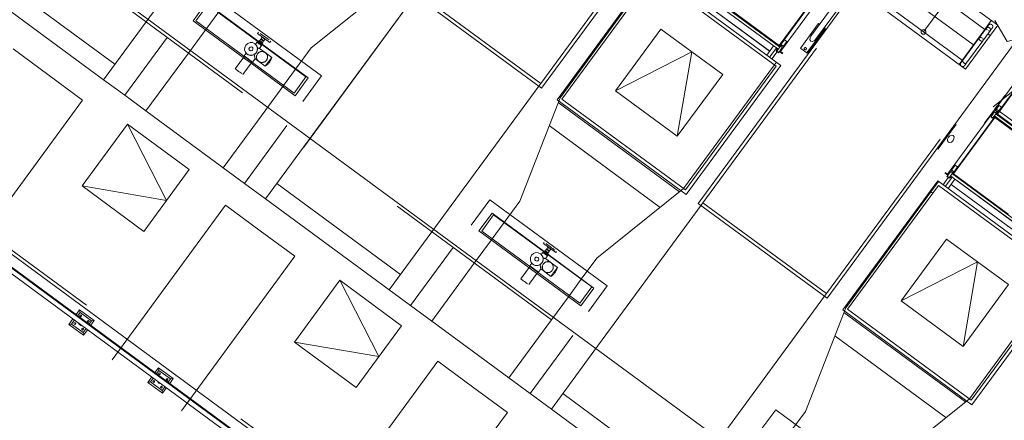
# Model space of a CAD drawing. Header units: metres. Extents: x 135583 to 135939, y 457896 to 458258.
# Tile 235 of 256: x 135789.97 to 135800.24, y 457927.29 to 457931.47. Entities that reach past the tile are written whole.
import ezdxf

# ---------------------------------------------------------------- set-up
doc = ezdxf.new("R2010")
doc.units = ezdxf.units.M
doc.linetypes.add('Hidden', pattern=[4, 2, -2])
doc.layers.add('NIEUWE INSTALLATIE', color=250, linetype='Continuous', lineweight=0)

msp = doc.modelspace()

# ---------------------------------------------------------------- linework, layer by layer
at = {"layer": 'NIEUWE INSTALLATIE', "linetype": 'Hidden'}
for p, q in [((135795.404, 457930.806), (135797.366, 457933.476)), ((135791.286, 457931.45), (135792.403, 457932.97)), ((135791.286, 457931.45), (135792.403, 457932.97)), ((135798.74, 457925.973), (135789.835, 457932.516)), ((135797.097, 457929.563), (135799.058, 457932.233)), ((135789.51, 457932.072), (135790.96, 457931.007)), ((135789.51, 457932.072), (135790.96, 457931.007)), ((135800.174, 457931.413), (135799.231, 457932.105)), ((135790.842, 457930.846), (135789.391, 457931.911)), ((135790.842, 457930.846), (135789.391, 457931.911)), ((135793.008, 457931.177), (135793.913, 457931.901)), ((135793.008, 457931.177), (135793.913, 457931.901)), ((135796.494, 457931.867), (135795.606, 457930.658)), ((135796.494, 457931.867), (135795.606, 457930.658)), ((135795.625, 457930.644), (135796.573, 457931.933)), ((135796.573, 457931.933), (135797.862, 457930.986)), ((135792.203, 457931.769), (135791.729, 457931.124)), ((135792.203, 457931.769), (135791.729, 457931.124)), ((135794.115, 457931.754), (135792.653, 457929.763)), ((135794.115, 457931.754), (135792.653, 457929.763)), ((135794.095, 457931.727), (135792.978, 457930.207)), ((135794.095, 457931.727), (135792.978, 457930.207)), ((135794.115, 457931.754), (135795.404, 457930.806)), ((135791.807, 457931.458), (135791.931, 457931.627)), ((135791.807, 457931.458), (135791.931, 457931.627)), ((135791.931, 457931.627), (135792.954, 457930.875)), ((135791.931, 457931.627), (135792.954, 457930.875)), ((135798.895, 457931.648), (135799.838, 457930.955)), ((135792.83, 457930.706), (135791.807, 457931.458)), ((135792.83, 457930.706), (135791.807, 457931.458)), ((135790.842, 457930.846), (135791.286, 457931.45)), ((135790.842, 457930.846), (135791.286, 457931.45)), ((135796.184, 457930.73), (135796.658, 457931.374)), ((135796.658, 457931.374), (135797.303, 457930.901)), ((135798.182, 457931.125), (135798.372, 457931.383)), ((135798.182, 457931.125), (135798.372, 457931.383)), ((135799.838, 457930.955), (135800.174, 457931.413)), ((135791.507, 457931.287), (135791.063, 457930.683)), ((135791.507, 457931.287), (135791.063, 457930.683)), ((135798.386, 457928.616), (135800.348, 457931.285)), ((135801.032, 457931.288), (135800.127, 457930.563)), ((135801.032, 457931.288), (135800.127, 457930.563)), ((135792.846, 457930.955), (135793.008, 457931.177)), ((135792.846, 457930.955), (135793.008, 457931.177)), ((135791.729, 457931.124), (135791.285, 457930.52)), ((135791.729, 457931.124), (135791.285, 457930.52)), ((135792.382, 457931.017), (135792.301, 457931.076)), ((135792.382, 457931.017), (135792.301, 457931.076)), ((135792.721, 457930.786), (135792.846, 457930.955)), ((135792.721, 457930.786), (135792.846, 457930.955)), ((135796.915, 457929.697), (135797.862, 457930.986)), ((135797.783, 457930.92), (135797.843, 457931)), ((135797.783, 457930.92), (135797.843, 457931)), ((135797.843, 457931), (135797.863, 457931.029)), ((135797.843, 457931), (135797.863, 457931.029)), ((135791.063, 457930.683), (135790.842, 457930.846)), ((135791.063, 457930.683), (135790.842, 457930.846)), ((135792.954, 457930.875), (135792.83, 457930.706)), ((135792.954, 457930.875), (135792.83, 457930.706)), ((135797.303, 457930.901), (135796.829, 457930.256)), ((135796.895, 457929.711), (135797.783, 457930.92)), ((135796.895, 457929.711), (135797.783, 457930.92)), ((135792.535, 457930.532), (135792.712, 457930.774)), ((135792.535, 457930.532), (135792.712, 457930.774)), ((135792.712, 457930.774), (135792.721, 457930.786)), ((135792.712, 457930.774), (135792.721, 457930.786)), ((135794.268, 457929.259), (135795.385, 457930.779)), ((135794.268, 457929.259), (135795.385, 457930.779)), ((135795.404, 457930.806), (135795.385, 457930.779)), ((135795.404, 457930.806), (135795.385, 457930.779)), ((135791.285, 457930.52), (135791.063, 457930.683)), ((135791.285, 457930.52), (135791.063, 457930.683)), ((135795.606, 457930.658), (135795.185, 457929.578)), ((135795.606, 457930.658), (135795.185, 457929.578)), ((135795.625, 457930.644), (135796.915, 457929.697)), ((135796.829, 457930.256), (135796.184, 457930.73)), ((135792.091, 457929.928), (135792.535, 457930.532)), ((135792.091, 457929.928), (135792.535, 457930.532)), ((135795.586, 457930.608), (135796.853, 457929.677)), ((135795.586, 457930.608), (135796.853, 457929.677)), ((135795.586, 457930.608), (135796.853, 457929.677)), ((135795.586, 457930.608), (135796.853, 457929.677)), ((135800.151, 457930.546), (135801.392, 457929.633)), ((135800.151, 457930.546), (135801.392, 457929.633)), ((135791.285, 457930.52), (135792.091, 457929.928)), ((135792.091, 457929.928), (135791.285, 457930.52)), ((135791.285, 457930.52), (135792.091, 457929.928)), ((135792.091, 457929.928), (135791.285, 457930.52)), ((135790.618, 457929.738), (135791.092, 457930.383)), ((135791.092, 457930.383), (135791.736, 457929.909)), ((135792.756, 457930.369), (135792.312, 457929.765)), ((135792.756, 457930.369), (135792.312, 457929.765)), ((135796.651, 457929.515), (135795.492, 457930.367)), ((135796.651, 457929.515), (135795.492, 457930.367)), ((135797.112, 457923.757), (135788.207, 457930.299)), ((135792.978, 457930.207), (135792.534, 457929.602)), ((135792.978, 457930.207), (135792.534, 457929.602)), ((135792.312, 457929.765), (135792.091, 457929.928)), ((135792.312, 457929.765), (135792.091, 457929.928)), ((135791.736, 457929.909), (135791.263, 457929.264)), ((135791.263, 457929.264), (135790.618, 457929.738)), ((135792.534, 457929.602), (135792.312, 457929.765)), ((135792.534, 457929.602), (135792.312, 457929.765)), ((135792.652, 457929.763), (135793.942, 457928.816)), ((135792.652, 457929.763), (135793.942, 457928.816)), ((135795.99, 457928.986), (135796.895, 457929.711)), ((135795.99, 457928.986), (135796.895, 457929.711)), ((135798.607, 457928.453), (135799.554, 457929.743)), ((135799.559, 457929.789), (135799.476, 457929.676)), ((135799.559, 457929.789), (135799.476, 457929.676)), ((135799.554, 457929.743), (135800.844, 457928.796)), ((135799.476, 457929.676), (135798.587, 457928.467)), ((135799.476, 457929.676), (135798.587, 457928.467)), ((135799.476, 457929.676), (135799.495, 457929.662)), ((135799.476, 457929.676), (135799.495, 457929.662)), ((135793.824, 457928.655), (135792.534, 457929.602)), ((135793.824, 457928.655), (135792.534, 457929.602)), ((135795.185, 457929.578), (135795.022, 457929.357)), ((135795.185, 457929.578), (135795.022, 457929.357)), ((135797.077, 457929.536), (135795.96, 457928.016)), ((135797.077, 457929.536), (135795.96, 457928.016)), ((135797.097, 457929.563), (135797.077, 457929.536)), ((135797.097, 457929.563), (135797.077, 457929.536)), ((135797.097, 457929.563), (135798.386, 457928.616)), ((135794.789, 457929.267), (135794.913, 457929.437)), ((135794.789, 457929.267), (135794.913, 457929.437)), ((135794.913, 457929.437), (135795.937, 457928.685)), ((135794.913, 457929.437), (135795.937, 457928.685)), ((135795.022, 457929.357), (135794.898, 457929.187)), ((135795.022, 457929.357), (135794.898, 457929.187)), ((135793.824, 457928.655), (135794.268, 457929.259)), ((135793.824, 457928.655), (135794.268, 457929.259)), ((135795.812, 457928.515), (135794.789, 457929.267)), ((135795.812, 457928.515), (135794.789, 457929.267)), ((135794.489, 457929.096), (135794.045, 457928.492)), ((135794.489, 457929.096), (135794.045, 457928.492)), ((135794.889, 457929.175), (135794.711, 457928.934)), ((135794.889, 457929.175), (135794.711, 457928.934)), ((135794.898, 457929.187), (135794.889, 457929.175)), ((135794.898, 457929.187), (135794.889, 457929.175)), ((135799.166, 457928.539), (135799.64, 457929.184)), ((135799.64, 457929.184), (135800.285, 457928.71)), ((135794.711, 457928.934), (135794.267, 457928.329)), ((135794.711, 457928.934), (135794.267, 457928.329)), ((135795.828, 457928.765), (135795.99, 457928.986)), ((135795.828, 457928.765), (135795.99, 457928.986)), ((135795.364, 457928.826), (135795.283, 457928.885)), ((135795.364, 457928.826), (135795.283, 457928.885)), ((135799.877, 457927.52), (135800.824, 457928.81)), ((135799.877, 457927.52), (135800.824, 457928.81)), ((135799.896, 457927.506), (135800.844, 457928.796)), ((135792.834, 457928.11), (135793.308, 457928.755)), ((135793.308, 457928.755), (135793.952, 457928.281)), ((135795.703, 457928.595), (135795.828, 457928.765)), ((135795.703, 457928.595), (135795.828, 457928.765)), ((135795.937, 457928.685), (135795.812, 457928.515)), ((135795.937, 457928.685), (135795.812, 457928.515)), ((135800.285, 457928.71), (135799.811, 457928.065)), ((135794.045, 457928.492), (135793.824, 457928.655)), ((135794.045, 457928.492), (135793.824, 457928.655)), ((135795.517, 457928.341), (135795.695, 457928.583)), ((135795.517, 457928.341), (135795.695, 457928.583)), ((135795.695, 457928.583), (135795.703, 457928.595)), ((135795.695, 457928.583), (135795.703, 457928.595)), ((135797.25, 457927.068), (135798.367, 457928.589)), ((135797.25, 457927.068), (135798.367, 457928.589)), ((135798.386, 457928.616), (135798.367, 457928.589)), ((135798.386, 457928.616), (135798.367, 457928.589)), ((135794.267, 457928.329), (135794.045, 457928.492)), ((135794.267, 457928.329), (135794.045, 457928.492)), ((135799.811, 457928.065), (135799.166, 457928.539)), ((135798.587, 457928.467), (135798.166, 457927.387)), ((135798.587, 457928.467), (135798.166, 457927.387)), ((135798.568, 457928.417), (135799.835, 457927.486)), ((135798.568, 457928.417), (135799.835, 457927.486)), ((135798.568, 457928.417), (135799.835, 457927.486)), ((135798.568, 457928.417), (135799.835, 457927.486)), ((135798.607, 457928.453), (135799.896, 457927.506)), ((135793.952, 457928.281), (135793.479, 457927.636)), ((135794.267, 457928.329), (135795.073, 457927.737)), ((135795.073, 457927.737), (135794.267, 457928.329)), ((135794.267, 457928.329), (135795.073, 457927.737)), ((135795.073, 457927.737), (135794.267, 457928.329)), ((135795.073, 457927.737), (135795.517, 457928.341)), ((135795.073, 457927.737), (135795.517, 457928.341)), ((135795.739, 457928.179), (135795.294, 457927.574)), ((135795.739, 457928.179), (135795.294, 457927.574)), ((135799.633, 457927.325), (135798.474, 457928.176)), ((135799.633, 457927.325), (135798.474, 457928.176)), ((135793.479, 457927.636), (135792.834, 457928.11)), ((135795.96, 457928.016), (135795.516, 457927.411)), ((135795.96, 457928.016), (135795.516, 457927.411)), ((135795.294, 457927.574), (135795.073, 457927.737)), ((135795.294, 457927.574), (135795.073, 457927.737)), ((135795.516, 457927.411), (135795.294, 457927.574)), ((135795.516, 457927.411), (135795.294, 457927.574)), ((135795.634, 457927.573), (135796.924, 457926.625)), ((135795.634, 457927.573), (135796.924, 457926.625)), ((135798.972, 457926.795), (135799.877, 457927.52)), ((135798.972, 457926.795), (135799.877, 457927.52)), ((135796.805, 457926.464), (135795.516, 457927.411)), ((135796.805, 457926.464), (135795.516, 457927.411)), ((135798.166, 457927.387), (135798.004, 457927.166)), ((135798.166, 457927.387), (135798.004, 457927.166))]:
    msp.add_line(p, q, dxfattribs=at)
at = {"layer": 'NIEUWE INSTALLATIE'}
for p, q in [((135795.412, 457930.757), (135797.394, 457933.455)), ((135797.907, 457931.139), (135799.356, 457933.111)), ((135798.789, 457925.981), (135789.828, 457932.564)), ((135799.125, 457932.527), (135798.224, 457931.3)), ((135798.273, 457931.264), (135799.174, 457932.491)), ((135799.03, 457932.253), (135797.048, 457929.555)), ((135796.565, 457931.982), (135795.576, 457930.637)), ((135797.911, 457930.994), (135796.565, 457931.982)), ((135796.701, 457932.031), (135797.878, 457931.166)), ((135796.702, 457932.032), (135797.878, 457931.167)), ((135796.718, 457932.054), (135797.895, 457931.19)), ((135796.705, 457931.944), (135797.793, 457931.145)), ((135797.794, 457931.145), (135796.706, 457931.944)), ((135799.232, 457931.962), (135800.038, 457931.37)), ((135793.117, 457930.886), (135791.892, 457931.786)), ((135797.893, 457931.201), (135798.323, 457931.787)), ((135797.898, 457931.199), (135798.331, 457931.789)), ((135799.113, 457931.801), (135799.919, 457931.209)), ((135801.097, 457931.833), (135799.648, 457929.86)), ((135794.066, 457931.746), (135795.412, 457930.757)), ((135799.398, 457931.344), (135799.703, 457931.759)), ((135791.914, 457931.646), (135791.778, 457931.461)), ((135792.457, 457931.247), (135791.914, 457931.646)), ((135797.321, 457931.62), (135797.895, 457931.198)), ((135797.325, 457931.619), (135797.893, 457931.201)), ((135798.995, 457931.64), (135799.801, 457931.048)), ((135791.778, 457931.461), (135792.301, 457931.076)), ((135800.027, 457931.355), (135800.106, 457931.463)), ((135800.038, 457931.37), (135800.106, 457931.463)), ((135796.184, 457930.73), (135796.658, 457931.374)), ((135796.658, 457931.374), (135796.184, 457930.73)), ((135796.658, 457931.374), (135797.303, 457930.901)), ((135797.303, 457930.901), (135796.658, 457931.374)), ((135798.117, 457931.179), (135798.3, 457931.429)), ((135798.373, 457931.376), (135798.189, 457931.126)), ((135798.307, 457931.43), (135798.315, 457931.424)), ((135798.364, 457931.389), (135798.372, 457931.383)), ((135799.769, 457931.005), (135800.027, 457931.355)), ((135800.027, 457931.355), (135800.034, 457931.35)), ((135792.455, 457931.252), (135792.444, 457931.236)), ((135792.459, 457931.341), (135792.45, 457931.329)), ((135792.45, 457931.329), (135792.579, 457931.234)), ((135792.455, 457931.252), (135792.504, 457931.216)), ((135792.472, 457931.253), (135792.461, 457931.247)), ((135792.484, 457931.269), (135792.472, 457931.253)), ((135792.472, 457931.253), (135792.5, 457931.232)), ((135792.484, 457931.269), (135792.512, 457931.248)), ((135792.498, 457931.288), (135792.486, 457931.272)), ((135792.514, 457931.251), (135792.526, 457931.267)), ((135797.948, 457931.262), (135797.911, 457931.212)), ((135797.972, 457931.244), (135797.948, 457931.262)), ((135798.394, 457928.567), (135800.376, 457931.265)), ((135799.98, 457931.282), (135799.809, 457931.049)), ((135799.848, 457931.02), (135800.018, 457931.252)), ((135800.018, 457931.253), (135800.019, 457931.253)), ((135800.07, 457931.324), (135800.095, 457931.305)), ((135789.899, 457931.166), (135790.261, 457930.9)), ((135789.899, 457931.166), (135790.261, 457930.9)), ((135792.444, 457931.236), (135792.428, 457931.215)), ((135792.444, 457931.236), (135792.492, 457931.201)), ((135792.471, 457931.172), (135792.492, 457931.201)), ((135792.53, 457931.128), (135792.471, 457931.172)), ((135792.492, 457931.201), (135792.504, 457931.216)), ((135792.498, 457931.22), (135792.5, 457931.232)), ((135792.978, 457930.865), (135792.498, 457931.217)), ((135792.5, 457931.232), (135792.512, 457931.248)), ((135792.579, 457931.234), (135792.588, 457931.246)), ((135797.834, 457931.199), (135797.763, 457931.103)), ((135797.857, 457931.167), (135797.793, 457931.08)), ((135797.861, 457931.172), (135797.857, 457931.167)), ((135797.871, 457931.157), (135797.857, 457931.167)), ((135797.875, 457931.162), (135797.861, 457931.172)), ((135797.862, 457931.145), (135797.878, 457931.167)), ((135797.913, 457931.207), (135797.868, 457931.144)), ((135797.888, 457931.13), (135797.925, 457931.18)), ((135797.895, 457931.19), (135797.911, 457931.212)), ((135797.925, 457931.18), (135797.905, 457931.194)), ((135797.91, 457931.216), (135797.913, 457931.214)), ((135797.911, 457931.212), (135797.936, 457931.194)), ((135797.934, 457931.192), (135797.913, 457931.207)), ((135797.918, 457931.222), (135797.916, 457931.224)), ((135797.92, 457931.223), (135797.917, 457931.225)), ((135797.936, 457931.194), (135797.934, 457931.192)), ((135797.936, 457931.194), (135797.972, 457931.244)), ((135798.182, 457931.125), (135798.118, 457931.172)), ((135792.313, 457931.092), (135792.215, 457930.959)), ((135792.329, 457931.123), (135792.309, 457931.095)), ((135792.309, 457931.095), (135792.398, 457931.03)), ((135792.398, 457931.03), (135792.423, 457931.064)), ((135792.423, 457931.064), (135792.462, 457931.036)), ((135792.598, 457931.079), (135792.529, 457930.986)), ((135792.598, 457931.079), (135792.53, 457931.128)), ((135792.583, 457931.043), (135792.598, 457931.079)), ((135796.184, 457930.73), (135796.98, 457931.137)), ((135796.829, 457930.256), (135796.98, 457931.137)), ((135797.817, 457931.062), (135797.872, 457931.137)), ((135797.886, 457931.127), (135797.862, 457931.145)), ((135797.868, 457931.144), (135797.888, 457931.13)), ((135797.888, 457931.13), (135797.886, 457931.127)), ((135797.928, 457931.117), (135797.896, 457931.141)), ((135797.907, 457931.139), (135797.899, 457931.144)), ((135797.931, 457931.121), (135797.907, 457931.139)), ((135800.599, 457931.082), (135800.166, 457930.492)), ((135800.599, 457931.074), (135800.169, 457930.488)), ((135792.297, 457930.9), (135792.394, 457931.033)), ((135792.382, 457931.017), (135792.841, 457930.679)), ((135792.462, 457931.036), (135792.529, 457930.986)), ((135792.529, 457930.986), (135792.56, 457931.01)), ((135796.922, 457929.648), (135797.911, 457930.994)), ((135790.261, 457930.9), (135790.624, 457930.633)), ((135790.261, 457930.9), (135790.624, 457930.633)), ((135792.841, 457930.679), (135792.978, 457930.865)), ((135792.922, 457930.62), (135793.117, 457930.886)), ((135797.303, 457930.901), (135796.829, 457930.256)), ((135796.829, 457930.256), (135797.303, 457930.901)), ((135795.576, 457930.637), (135796.922, 457929.648)), ((135796.829, 457930.256), (135796.184, 457930.73)), ((135796.184, 457930.73), (135796.829, 457930.256)), ((135800.183, 457930.593), (135800.248, 457930.682)), ((135790.624, 457930.633), (135789.44, 457929.021)), ((135790.624, 457930.633), (135789.44, 457929.021)), ((135800.114, 457930.496), (135800.185, 457930.592)), ((135800.15, 457930.527), (135800.187, 457930.577)), ((135800.211, 457930.559), (135800.174, 457930.509)), ((135800.185, 457930.592), (135800.183, 457930.593)), ((135800.211, 457930.559), (135800.187, 457930.577)), ((135800.142, 457930.459), (135799.708, 457929.869)), ((135800.142, 457930.451), (135799.712, 457929.865)), ((135800.039, 457930.398), (135800.108, 457930.491)), ((135800.103, 457930.462), (135800.101, 457930.459)), ((135800.101, 457930.459), (135800.125, 457930.442)), ((135800.103, 457930.462), (135800.139, 457930.512)), ((135800.123, 457930.447), (135800.103, 457930.462)), ((135800.11, 457930.489), (135800.108, 457930.491)), ((135800.111, 457930.496), (135800.114, 457930.494)), ((135800.168, 457930.509), (135800.123, 457930.447)), ((135800.125, 457930.442), (135800.141, 457930.463)), ((135800.159, 457930.497), (135800.139, 457930.512)), ((135800.141, 457930.464), (135801.318, 457929.6)), ((135800.141, 457930.463), (135801.317, 457929.599)), ((135800.718, 457930.036), (135800.142, 457930.459)), ((135800.142, 457930.451), (135800.71, 457930.033)), ((135800.15, 457930.527), (135800.148, 457930.524)), ((135800.148, 457930.524), (135800.168, 457930.509)), ((135800.174, 457930.509), (135800.15, 457930.527)), ((135800.158, 457930.486), (135800.174, 457930.509)), ((135800.158, 457930.486), (135801.334, 457929.622)), ((135800.166, 457930.489), (135800.74, 457930.068)), ((135800.738, 457930.071), (135800.169, 457930.488)), ((135800.178, 457930.509), (135800.176, 457930.511)), ((135800.184, 457930.516), (135800.181, 457930.518)), ((135800.185, 457930.518), (135800.183, 457930.52)), ((135790.618, 457929.738), (135791.092, 457930.383)), ((135791.092, 457930.383), (135790.618, 457929.738)), ((135791.092, 457930.383), (135791.736, 457929.909)), ((135791.092, 457930.383), (135791.499, 457929.587)), ((135791.736, 457929.909), (135791.092, 457930.383)), ((135799.735, 457930.375), (135799.551, 457930.125)), ((135800.027, 457930.381), (135800.029, 457930.379)), ((135800.042, 457930.396), (135800.039, 457930.398)), ((135788.158, 457930.292), (135797.12, 457923.708)), ((135797.145, 457923.546), (135788.158, 457930.148)), ((135788.159, 457930.149), (135797.144, 457923.547)), ((135797.143, 457923.558), (135788.163, 457930.155)), ((135788.13, 457930.109), (135797.155, 457923.479)), ((135799.692, 457929.904), (135799.729, 457929.954)), ((135799.753, 457929.936), (135799.717, 457929.886)), ((135799.753, 457929.936), (135799.729, 457929.954)), ((135791.736, 457929.909), (135791.263, 457929.264)), ((135791.263, 457929.264), (135791.736, 457929.909)), ((135799.657, 457929.826), (135799.602, 457929.751)), ((135799.653, 457929.85), (135799.621, 457929.874)), ((135799.648, 457929.86), (135799.623, 457929.877)), ((135799.626, 457929.734), (135799.689, 457929.82)), ((135799.645, 457929.839), (135799.643, 457929.836)), ((135799.643, 457929.836), (135799.667, 457929.819)), ((135799.645, 457929.839), (135799.682, 457929.889)), ((135799.665, 457929.824), (135799.645, 457929.839)), ((135799.656, 457929.854), (135799.648, 457929.86)), ((135799.711, 457929.886), (135799.665, 457929.824)), ((135799.667, 457929.819), (135799.683, 457929.84)), ((135799.689, 457929.82), (135799.676, 457929.83)), ((135799.694, 457929.826), (135799.68, 457929.836)), ((135799.702, 457929.874), (135799.682, 457929.889)), ((135799.683, 457929.84), (135800.859, 457928.976)), ((135799.684, 457929.841), (135800.86, 457928.977)), ((135799.689, 457929.82), (135799.694, 457929.826)), ((135799.692, 457929.904), (135799.69, 457929.901)), ((135799.69, 457929.901), (135799.711, 457929.886)), ((135799.717, 457929.886), (135799.692, 457929.904)), ((135799.7, 457929.863), (135799.717, 457929.886)), ((135799.7, 457929.863), (135800.877, 457928.999)), ((135799.708, 457929.866), (135800.282, 457929.445)), ((135800.28, 457929.448), (135799.712, 457929.865)), ((135799.721, 457929.886), (135799.718, 457929.888)), ((135799.726, 457929.893), (135799.723, 457929.895)), ((135799.727, 457929.895), (135799.725, 457929.897)), ((135791.263, 457929.264), (135790.618, 457929.738)), ((135790.618, 457929.738), (135791.499, 457929.587)), ((135790.618, 457929.738), (135791.263, 457929.264)), ((135799.547, 457929.792), (135798.558, 457928.446)), ((135800.893, 457928.803), (135799.547, 457929.792)), ((135799.727, 457929.808), (135799.656, 457929.711)), ((135799.687, 457929.753), (135800.775, 457928.954)), ((135800.775, 457928.954), (135799.687, 457929.753)), ((135790.931, 457927.926), (135792.115, 457929.538)), ((135790.931, 457927.926), (135792.115, 457929.538)), ((135792.115, 457929.538), (135792.478, 457929.271)), ((135792.115, 457929.538), (135792.478, 457929.271)), ((135794.874, 457929.595), (135794.679, 457929.329)), ((135796.099, 457928.695), (135794.874, 457929.595)), ((135797.048, 457929.555), (135798.394, 457928.567)), ((135794.896, 457929.455), (135794.76, 457929.27)), ((135795.441, 457929.055), (135794.896, 457929.455)), ((135792.478, 457929.271), (135792.84, 457929.005)), ((135792.478, 457929.271), (135792.84, 457929.005)), ((135794.76, 457929.27), (135795.283, 457928.885)), ((135795.441, 457929.15), (135795.432, 457929.138)), ((135795.432, 457929.138), (135795.561, 457929.043)), ((135795.48, 457929.097), (135795.468, 457929.081)), ((135799.166, 457928.539), (135799.64, 457929.184)), ((135799.64, 457929.184), (135799.166, 457928.539)), ((135799.64, 457929.184), (135800.285, 457928.71)), ((135800.285, 457928.71), (135799.64, 457929.184)), ((135792.84, 457929.005), (135791.656, 457927.393)), ((135792.84, 457929.005), (135791.656, 457927.393)), ((135795.426, 457929.045), (135795.41, 457929.024)), ((135795.437, 457929.061), (135795.426, 457929.045)), ((135795.426, 457929.045), (135795.474, 457929.01)), ((135795.437, 457929.061), (135795.486, 457929.025)), ((135795.454, 457929.062), (135795.443, 457929.056)), ((135795.453, 457928.981), (135795.474, 457929.01)), ((135795.466, 457929.078), (135795.454, 457929.062)), ((135795.454, 457929.062), (135795.482, 457929.041)), ((135795.466, 457929.078), (135795.494, 457929.057)), ((135795.474, 457929.01), (135795.486, 457929.025)), ((135795.48, 457929.029), (135795.482, 457929.041)), ((135795.96, 457928.674), (135795.48, 457929.027)), ((135795.482, 457929.041), (135795.494, 457929.057)), ((135795.496, 457929.06), (135795.508, 457929.077)), ((135795.561, 457929.043), (135795.57, 457929.056)), ((135795.295, 457928.902), (135795.197, 457928.769)), ((135795.311, 457928.932), (135795.291, 457928.905)), ((135795.291, 457928.905), (135795.38, 457928.839)), ((135795.512, 457928.938), (135795.453, 457928.981)), ((135795.58, 457928.888), (135795.511, 457928.795)), ((135795.58, 457928.888), (135795.512, 457928.938)), ((135795.565, 457928.852), (135795.58, 457928.888)), ((135799.166, 457928.539), (135799.962, 457928.947)), ((135799.811, 457928.065), (135799.962, 457928.947)), ((135795.279, 457928.709), (135795.376, 457928.842)), ((135795.365, 457928.826), (135795.823, 457928.488)), ((135795.38, 457928.839), (135795.406, 457928.873)), ((135795.406, 457928.873), (135795.444, 457928.845)), ((135795.444, 457928.845), (135795.511, 457928.795)), ((135795.511, 457928.795), (135795.542, 457928.819)), ((135799.904, 457927.457), (135800.893, 457928.803)), ((135792.834, 457928.11), (135793.308, 457928.755)), ((135793.308, 457928.755), (135792.834, 457928.11)), ((135793.308, 457928.755), (135793.952, 457928.281)), ((135793.308, 457928.755), (135793.716, 457927.959)), ((135793.952, 457928.281), (135793.308, 457928.755)), ((135795.904, 457928.429), (135796.099, 457928.695)), ((135800.285, 457928.71), (135799.811, 457928.065)), ((135799.811, 457928.065), (135800.285, 457928.71)), ((135795.823, 457928.488), (135795.96, 457928.674)), ((135799.811, 457928.065), (135799.166, 457928.539)), ((135799.166, 457928.539), (135799.811, 457928.065)), ((135790.556, 457928.397), (135790.593, 457928.447)), ((135790.597, 457928.419), (135790.572, 457928.385)), ((135790.593, 457928.447), (135790.746, 457928.335)), ((135790.593, 457928.447), (135790.597, 457928.419)), ((135790.718, 457928.33), (135790.597, 457928.419)), ((135798.558, 457928.446), (135799.904, 457927.457)), ((135790.481, 457928.294), (135790.523, 457928.352)), ((135790.481, 457928.294), (135790.508, 457928.298)), ((135790.634, 457928.182), (135790.481, 457928.294)), ((135790.539, 457928.341), (135790.508, 457928.298)), ((135790.508, 457928.298), (135790.629, 457928.21)), ((135790.693, 457928.297), (135790.718, 457928.33)), ((135790.746, 457928.335), (135790.709, 457928.285)), ((135790.746, 457928.335), (135790.718, 457928.33)), ((135793.952, 457928.281), (135793.479, 457927.636)), ((135793.479, 457927.636), (135793.952, 457928.281)), ((135790.629, 457928.21), (135790.66, 457928.252)), ((135790.629, 457928.21), (135790.634, 457928.182)), ((135790.677, 457928.24), (135790.634, 457928.182)), ((135793.479, 457927.636), (135792.834, 457928.11)), ((135792.834, 457928.11), (135793.716, 457927.959)), ((135792.834, 457928.11), (135793.479, 457927.636)), ((135793.147, 457926.298), (135794.331, 457927.91)), ((135793.147, 457926.298), (135794.331, 457927.91)), ((135794.331, 457927.91), (135794.694, 457927.643)), ((135794.331, 457927.91), (135794.694, 457927.643)), ((135791.379, 457927.793), (135791.416, 457927.842)), ((135791.42, 457927.814), (135791.396, 457927.781)), ((135791.416, 457927.842), (135791.569, 457927.73)), ((135791.416, 457927.842), (135791.42, 457927.814)), ((135791.541, 457927.726), (135791.42, 457927.814)), ((135791.304, 457927.689), (135791.347, 457927.748)), ((135791.304, 457927.689), (135791.332, 457927.694)), ((135791.457, 457927.577), (135791.304, 457927.689)), ((135791.363, 457927.736), (135791.332, 457927.694)), ((135791.332, 457927.694), (135791.453, 457927.605)), ((135791.516, 457927.692), (135791.541, 457927.726)), ((135791.569, 457927.73), (135791.533, 457927.68)), ((135791.569, 457927.73), (135791.541, 457927.726)), ((135791.453, 457927.605), (135791.484, 457927.647)), ((135791.453, 457927.605), (135791.457, 457927.577)), ((135791.5, 457927.635), (135791.457, 457927.577)), ((135794.694, 457927.643), (135795.056, 457927.377)), ((135794.694, 457927.643), (135795.056, 457927.377)), ((135795.056, 457927.377), (135793.872, 457925.765)), ((135795.056, 457927.377), (135793.872, 457925.765)), ((135797.856, 457927.405), (135797.661, 457927.139)), ((135799.081, 457926.505), (135797.856, 457927.405))]:
    msp.add_line(p, q, dxfattribs=at)
at = {"layer": 'NIEUWE INSTALLATIE', "flags": 128}
for points in [[(135801.334, 457931.522), (135800.27, 457931.245), (135800.144, 457931.462)], [(135800.078, 457931.415), (135800.078, 457931.415), (135800.078, 457931.415), (135800.077, 457931.414), (135800.077, 457931.414), (135800.077, 457931.413), (135800.076, 457931.413), (135800.076, 457931.412), (135800.075, 457931.411), (135800.074, 457931.41), (135800.073, 457931.409), (135800.072, 457931.407), (135800.071, 457931.406), (135800.07, 457931.404), (135800.069, 457931.403), (135800.068, 457931.401), (135800.066, 457931.399), (135800.065, 457931.397), (135800.063, 457931.395), (135800.062, 457931.393), (135800.06, 457931.391), (135800.058, 457931.388), (135800.056, 457931.386), (135800.055, 457931.383), (135800.053, 457931.381), (135800.051, 457931.378), (135800.049, 457931.375), (135800.047, 457931.372), (135800.044, 457931.37), (135800.042, 457931.367), (135800.04, 457931.364), (135800.038, 457931.361), (135800.036, 457931.358), (135800.033, 457931.354), (135800.031, 457931.351), (135800.029, 457931.348), (135800.026, 457931.345), (135800.024, 457931.342), (135800.022, 457931.339), (135800.019, 457931.335), (135800.017, 457931.332), (135800.015, 457931.329), (135800.012, 457931.326), (135800.01, 457931.323), (135800.008, 457931.319), (135800.005, 457931.316), (135800.003, 457931.313), (135800.001, 457931.31), (135799.998, 457931.307), (135799.996, 457931.304), (135799.994, 457931.301), (135799.992, 457931.298), (135799.99, 457931.295), (135799.988, 457931.292), (135799.986, 457931.29), (135799.984, 457931.287), (135799.982, 457931.284), (135799.98, 457931.282)], [(135800.019, 457931.253), (135800.021, 457931.255), (135800.022, 457931.258), (135800.024, 457931.261), (135800.026, 457931.263), (135800.028, 457931.266), (135800.031, 457931.269), (135800.033, 457931.272), (135800.035, 457931.275), (135800.037, 457931.278), (135800.039, 457931.281), (135800.042, 457931.284), (135800.044, 457931.287), (135800.046, 457931.29), (135800.048, 457931.293), (135800.051, 457931.297), (135800.053, 457931.3), (135800.056, 457931.303), (135800.058, 457931.306), (135800.06, 457931.309), (135800.063, 457931.313), (135800.065, 457931.316), (135800.067, 457931.319), (135800.07, 457931.322), (135800.072, 457931.325), (135800.074, 457931.328), (135800.076, 457931.332), (135800.079, 457931.335), (135800.081, 457931.338), (135800.083, 457931.341), (135800.085, 457931.343), (135800.087, 457931.346), (135800.089, 457931.349), (135800.091, 457931.352), (135800.093, 457931.354), (135800.095, 457931.357), (135800.097, 457931.359), (135800.099, 457931.362), (135800.1, 457931.364), (135800.102, 457931.366), (135800.103, 457931.368), (135800.105, 457931.37), (135800.106, 457931.372), (135800.108, 457931.374), (135800.109, 457931.376), (135800.11, 457931.377), (135800.111, 457931.379), (135800.112, 457931.38), (135800.113, 457931.381), (135800.114, 457931.382), (135800.114, 457931.383), (135800.115, 457931.384), (135800.116, 457931.385), (135800.116, 457931.385), (135800.116, 457931.386), (135800.117, 457931.386), (135800.117, 457931.386), (135800.117, 457931.386)], [(135800.074, 457931.41), (135800.075, 457931.411), (135800.075, 457931.412), (135800.076, 457931.412), (135800.077, 457931.413), (135800.077, 457931.414), (135800.077, 457931.414), (135800.078, 457931.415), (135800.078, 457931.415), (135800.078, 457931.415)], [(135800.078, 457931.415), (135800.078, 457931.416), (135800.079, 457931.417), (135800.08, 457931.417), (135800.08, 457931.418), (135800.081, 457931.419), (135800.082, 457931.419), (135800.083, 457931.42), (135800.083, 457931.42), (135800.084, 457931.421), (135800.085, 457931.422), (135800.086, 457931.422), (135800.087, 457931.422), (135800.088, 457931.423), (135800.088, 457931.423), (135800.089, 457931.424), (135800.09, 457931.424), (135800.091, 457931.424), (135800.092, 457931.424), (135800.093, 457931.425), (135800.094, 457931.425), (135800.095, 457931.425), (135800.096, 457931.425), (135800.097, 457931.425), (135800.098, 457931.425), (135800.099, 457931.425), (135800.1, 457931.425), (135800.101, 457931.425), (135800.102, 457931.425), (135800.103, 457931.424), (135800.104, 457931.424), (135800.105, 457931.424), (135800.105, 457931.424), (135800.106, 457931.423), (135800.107, 457931.423), (135800.108, 457931.422), (135800.109, 457931.422), (135800.11, 457931.421), (135800.111, 457931.421), (135800.111, 457931.42), (135800.112, 457931.42)], [(135800.112, 457931.42), (135800.112, 457931.42), (135800.113, 457931.419), (135800.114, 457931.418), (135800.115, 457931.418), (135800.115, 457931.417), (135800.116, 457931.416), (135800.116, 457931.416), (135800.117, 457931.415), (135800.118, 457931.414), (135800.118, 457931.413), (135800.119, 457931.412), (135800.119, 457931.411), (135800.119, 457931.411), (135800.12, 457931.41), (135800.12, 457931.409), (135800.12, 457931.408), (135800.121, 457931.407), (135800.121, 457931.406), (135800.121, 457931.405), (135800.121, 457931.404), (135800.121, 457931.403), (135800.121, 457931.402), (135800.122, 457931.401), (135800.122, 457931.4), (135800.121, 457931.399), (135800.121, 457931.398), (135800.121, 457931.397), (135800.121, 457931.396), (135800.121, 457931.395), (135800.121, 457931.394), (135800.12, 457931.394), (135800.12, 457931.393), (135800.12, 457931.392), (135800.119, 457931.391), (135800.119, 457931.39), (135800.119, 457931.389), (135800.118, 457931.388), (135800.118, 457931.387), (135800.117, 457931.387), (135800.117, 457931.386)], [(135800.117, 457931.386), (135800.117, 457931.386), (135800.117, 457931.386), (135800.116, 457931.386), (135800.116, 457931.385), (135800.116, 457931.385), (135800.115, 457931.384), (135800.115, 457931.383), (135800.114, 457931.382), (135800.113, 457931.381), (135800.113, 457931.381)], [(135798.223, 457931.248), (135798.214, 457931.261), (135798.215, 457931.281), (135798.224, 457931.3)], [(135798.273, 457931.264), (135798.257, 457931.25), (135798.239, 457931.244), (135798.223, 457931.248)], [(135799.809, 457931.049), (135799.807, 457931.046), (135799.805, 457931.044), (135799.804, 457931.042), (135799.802, 457931.04), (135799.801, 457931.038), (135799.799, 457931.036), (135799.798, 457931.034), (135799.797, 457931.032), (135799.796, 457931.031), (135799.795, 457931.029), (135799.794, 457931.028), (135799.793, 457931.027), (135799.792, 457931.026), (135799.791, 457931.025), (135799.79, 457931.024), (135799.79, 457931.023), (135799.789, 457931.022), (135799.789, 457931.022), (135799.789, 457931.021), (135799.789, 457931.021), (135799.788, 457931.021)], [(135799.792, 457930.988), (135799.792, 457930.989), (135799.791, 457930.989), (135799.791, 457930.99), (135799.79, 457930.991), (135799.789, 457930.991), (135799.789, 457930.992), (135799.788, 457930.993), (135799.788, 457930.994), (135799.787, 457930.994), (135799.787, 457930.995), (135799.786, 457930.996), (135799.786, 457930.997), (135799.785, 457930.998), (135799.785, 457930.999), (135799.785, 457931), (135799.785, 457931.001), (135799.784, 457931.002), (135799.784, 457931.003), (135799.784, 457931.004), (135799.784, 457931.004), (135799.784, 457931.005), (135799.784, 457931.006), (135799.784, 457931.007), (135799.784, 457931.008), (135799.784, 457931.009), (135799.784, 457931.01), (135799.784, 457931.011), (135799.784, 457931.012), (135799.785, 457931.013), (135799.785, 457931.014), (135799.785, 457931.015), (135799.786, 457931.016), (135799.786, 457931.017), (135799.786, 457931.018), (135799.787, 457931.018), (135799.787, 457931.019), (135799.788, 457931.02), (135799.788, 457931.021), (135799.788, 457931.021)], [(135799.788, 457931.021), (135799.789, 457931.021), (135799.789, 457931.021), (135799.789, 457931.022), (135799.789, 457931.022), (135799.79, 457931.023), (135799.79, 457931.023), (135799.791, 457931.024), (135799.791, 457931.025), (135799.792, 457931.026), (135799.793, 457931.027)], [(135799.827, 457930.993), (135799.827, 457930.992), (135799.826, 457930.991), (135799.826, 457930.99), (135799.825, 457930.99), (135799.824, 457930.989), (135799.823, 457930.988), (135799.823, 457930.988), (135799.822, 457930.987), (135799.821, 457930.987), (135799.82, 457930.986), (135799.819, 457930.986), (135799.819, 457930.985), (135799.818, 457930.985), (135799.817, 457930.984), (135799.816, 457930.984), (135799.815, 457930.984), (135799.814, 457930.983), (135799.813, 457930.983), (135799.812, 457930.983), (135799.811, 457930.983), (135799.81, 457930.983), (135799.809, 457930.983), (135799.808, 457930.983), (135799.807, 457930.983), (135799.806, 457930.983), (135799.805, 457930.983), (135799.805, 457930.983), (135799.804, 457930.983), (135799.803, 457930.983), (135799.802, 457930.983), (135799.801, 457930.984), (135799.8, 457930.984), (135799.799, 457930.984), (135799.798, 457930.985), (135799.797, 457930.985), (135799.796, 457930.986), (135799.795, 457930.986), (135799.795, 457930.987)], [(135799.827, 457930.993), (135799.827, 457930.993), (135799.828, 457930.993), (135799.828, 457930.993), (135799.828, 457930.994), (135799.829, 457930.994), (135799.829, 457930.995), (135799.83, 457930.996), (135799.83, 457930.997), (135799.831, 457930.998), (135799.832, 457930.999), (135799.833, 457931), (135799.834, 457931.002), (135799.835, 457931.003), (135799.836, 457931.005), (135799.838, 457931.007), (135799.839, 457931.008), (135799.841, 457931.01), (135799.842, 457931.013), (135799.844, 457931.015), (135799.845, 457931.017), (135799.847, 457931.019), (135799.848, 457931.02)], [(135799.831, 457930.998), (135799.831, 457930.997), (135799.83, 457930.996), (135799.829, 457930.995), (135799.829, 457930.994), (135799.828, 457930.994), (135799.828, 457930.993), (135799.828, 457930.993), (135799.827, 457930.993), (135799.827, 457930.993)], [(135799.848, 457931.02), (135799.847, 457931.02), (135799.847, 457931.019)], [(135799.708, 457930.263), (135799.692, 457930.267), (135799.674, 457930.261), (135799.658, 457930.246), (135799.649, 457930.227), (135799.649, 457930.208), (135799.658, 457930.194)], [(135799.658, 457930.194), (135799.673, 457930.19), (135799.691, 457930.196), (135799.707, 457930.211), (135799.716, 457930.23), (135799.717, 457930.249), (135799.708, 457930.263)]]:
    msp.add_lwpolyline(points, dxfattribs=at)
at = {"layer": 'NIEUWE INSTALLATIE'}
for centre, radius, start, end in [((135792.381, 457931.167), 0.0675, 53.696, 233.696), ((135792.381, 457931.167), 0.0675, 233.696, 53.696), ((135792.381, 457931.167), 0.021, 233.696, 53.696), ((135792.496, 457931.082), 0.0575, 53.696, 233.696), ((135795.363, 457928.976), 0.0675, 53.696, 233.696), ((135795.363, 457928.976), 0.0675, 233.696, 53.696), ((135795.363, 457928.976), 0.021, 233.696, 53.696), ((135795.478, 457928.891), 0.0575, 53.696, 233.696)]:
    msp.add_arc(centre, radius, start, end, dxfattribs=at)
for centre, major_axis, ratio, start_param, end_param in [((135798.304, 457931.426), (-0.004, -0.003), 1, 3.435591, 5.006387), ((135798.369, 457931.379), (0.00196, 0.0046), 1, 4.480556, 6.051353), ((135792.524, 457931.294), (-0.0645, 0.0474), 0.000001, 3.926991, 5.497787), ((135792.5, 457931.262), (-0.014, 0.0103), 0.000001, 0.785398, 3.141593), ((135792.512, 457931.278), (-0.014, 0.0103), 0.000001, 0.785398, 3.926991), ((135792.381, 457931.167), (-0.0204, 0.005), 1, 4.31969, 7.461283), ((135792.381, 457931.167), (-0.0208, -0.0032), 1, 5.759587, 6.283185), ((135792.381, 457931.167), (0.0096, 0.0187), 1, 4.813313, 5.336912), ((135792.468, 457931.218), (-0.0242, 0.0178), 0.000001, 3.926991, 5.176037), ((135798.121, 457931.176), (0.00296, 0.00403), 1, 1.570796, 3.141593), ((135798.165, 457931.169), (-0.0062, 0.0103), 1, 5.105056, 8.246649), ((135798.165, 457931.169), (-0.00914, -0.00778), 1, 0.231803, 3.373396), ((135792.496, 457931.082), (-0.0519, -0.0248), 1, 0.491397, 3.63299), ((135798.185, 457931.129), (-0.00076, 0.00494), 1, 2.356209, 3.927006), ((135792.256, 457930.93), (-0.0407, 0.0299), 0.000001, 3.926991, 6.283185), ((135792.572, 457931.026), (0.0118, 0.0161), 0.000001, 0.785398, 2.356194), ((135800.149, 457930.547), (-0.0533, -0.0725), 0.000001, 4.014257, 5.585054), ((135799.739, 457930.372), (-0.005, 0.00005), 1, 4.087871, 5.658668), ((135800.08, 457930.453), (-0.0533, -0.0725), 0.000001, 0.617039, 0.684015), ((135799.555, 457930.122), (0.00119, 0.00486), 1, 1.178097, 2.748894), ((135795.506, 457929.103), (-0.0645, 0.0474), 0.000001, 3.926991, 5.497787), ((135795.494, 457929.087), (-0.014, 0.0103), 0.000001, 0.785398, 3.926991), ((135795.363, 457928.976), (-0.0204, 0.005), 1, 4.31969, 7.461283), ((135795.45, 457929.028), (-0.0242, 0.0178), 0.000001, 3.926991, 5.176037), ((135795.482, 457929.071), (-0.014, 0.0103), 0.000001, 0.785398, 3.141593), ((135795.363, 457928.976), (-0.0208, -0.0032), 1, 5.759587, 6.283185), ((135795.363, 457928.976), (0.0096, 0.0187), 1, 4.813313, 5.336912), ((135795.478, 457928.891), (-0.0519, -0.0248), 1, 0.491397, 3.63299), ((135795.554, 457928.836), (0.0118, 0.0161), 0.000001, 0.785398, 2.356194), ((135795.238, 457928.739), (-0.0407, 0.0299), 0.000001, 3.926991, 6.283185), ((135790.603, 457928.384), (-0.00533, -0.00725), 1, 3.141593, 6.283185), ((135790.603, 457928.384), (0.00136, -0.0089), 1, 5.497787, 8.63938), ((135790.543, 457928.304), (0.00828, -0.00352), 1, 1.338973, 4.480565), ((135790.543, 457928.304), (0.00136, -0.0089), 1, 5.497787, 8.63938), ((135790.613, 457928.314), (0.0121, -0.0287), 1, 4.497127, 6.00216), ((135790.613, 457928.314), (-0.007, -0.0252), 1, 5.658662, 6.182261), ((135790.683, 457928.325), (0.00725, -0.00533), 1, 1.570796, 4.712389), ((135790.683, 457928.325), (0.00466, -0.0077), 1, 5.105088, 8.246681), ((135790.624, 457928.245), (0.00725, -0.00533), 1, 1.570796, 4.712389), ((135790.624, 457928.245), (0.00725, -0.00533), 1, 4.712389, 7.853982), ((135791.426, 457927.78), (-0.00533, -0.00725), 1, 3.141593, 6.283185), ((135791.426, 457927.78), (0.00136, -0.0089), 1, 5.497787, 8.63938), ((135791.367, 457927.699), (0.00828, -0.00352), 1, 1.338973, 4.480565), ((135791.367, 457927.699), (0.00136, -0.0089), 1, 5.497787, 8.63938), ((135791.436, 457927.71), (0.0195, -0.0243), 1, 4.45059, 5.691784), ((135791.436, 457927.71), (-0.007, -0.0252), 1, 5.658662, 6.182261), ((135791.506, 457927.72), (0.00725, -0.00533), 1, 1.570796, 4.712389), ((135791.506, 457927.72), (0.00466, -0.0077), 1, 5.105088, 8.246681), ((135791.447, 457927.64), (0.00725, -0.00533), 1, 1.570796, 4.712389), ((135791.447, 457927.64), (0.00725, -0.00533), 1, 4.712389, 7.853982)]:
    msp.add_ellipse(centre, major_axis=major_axis, ratio=ratio, start_param=start_param, end_param=end_param, dxfattribs=at)
msp.add_ellipse((135799.398, 457931.344), major_axis=(-0.0232, -0.0094), ratio=1, dxfattribs=at)
for points in [[(135800.061, 457931.366), (135800.059, 457931.368), (135800.057, 457931.372), (135800.055, 457931.379), (135800.056, 457931.385), (135800.059, 457931.39), (135800.065, 457931.392), (135800.072, 457931.393), (135800.08, 457931.391), (135800.085, 457931.388), (135800.087, 457931.386)], [(135800.087, 457931.386), (135800.089, 457931.385), (135800.093, 457931.381), (135800.097, 457931.374), (135800.099, 457931.367), (135800.098, 457931.361), (135800.095, 457931.356), (135800.089, 457931.354), (135800.082, 457931.353), (135800.077, 457931.355), (135800.075, 457931.356)], [(135800.009, 457931.281), (135800.007, 457931.282), (135800.001, 457931.285), (135799.992, 457931.287), (135799.985, 457931.286), (135799.981, 457931.283), (135799.98, 457931.282)], [(135800.019, 457931.253), (135800.02, 457931.255), (135800.022, 457931.259), (135800.02, 457931.266), (135800.018, 457931.272), (135800.016, 457931.274)], [(135792.438, 457931.202), (135792.44, 457931.2), (135792.442, 457931.195), (135792.445, 457931.187), (135792.446, 457931.182), (135792.447, 457931.179)], [(135792.456, 457931.175), (135792.454, 457931.176), (135792.451, 457931.177), (135792.448, 457931.179), (135792.447, 457931.179)], [(135792.415, 457931.109), (135792.411, 457931.107), (135792.404, 457931.103), (135792.393, 457931.1), (135792.381, 457931.099), (135792.373, 457931.1), (135792.369, 457931.1)], [(135792.453, 457931.121), (135792.451, 457931.118), (135792.448, 457931.115), (135792.446, 457931.111)], [(135799.819, 457931.021), (135799.816, 457931.023), (135799.812, 457931.027), (135799.808, 457931.034), (135799.806, 457931.04), (135799.807, 457931.044), (135799.807, 457931.046)], [(135799.846, 457931.018), (135799.844, 457931.017), (135799.841, 457931.015), (135799.833, 457931.015), (135799.826, 457931.017), (135799.821, 457931.02), (135799.819, 457931.021)], [(135795.42, 457929.011), (135795.422, 457929.009), (135795.424, 457929.004), (135795.427, 457928.996), (135795.428, 457928.991), (135795.429, 457928.989)], [(135795.397, 457928.918), (135795.393, 457928.916), (135795.386, 457928.912), (135795.375, 457928.909), (135795.363, 457928.908), (135795.355, 457928.909), (135795.351, 457928.909)], [(135795.414, 457928.932), (135795.411, 457928.929), (135795.406, 457928.924), (135795.4, 457928.919), (135795.397, 457928.918)], [(135795.451, 457928.981), (135795.45, 457928.981), (135795.449, 457928.982), (135795.446, 457928.982), (135795.442, 457928.983), (135795.438, 457928.984), (135795.434, 457928.986), (135795.43, 457928.988), (135795.429, 457928.989)]]:
    msp.add_open_spline(points, degree=3, dxfattribs=at)
for points, knots in [([(135799.98, 457931.282), (135799.979, 457931.28), (135799.977, 457931.276), (135799.978, 457931.268), (135799.982, 457931.26), (135799.987, 457931.256), (135799.99, 457931.254)], [-0.4999864, -0.4999864, -0.4999864, -0.4999864, -0.375, -0.25, -0.125, 0, 0, 0, 0]), ([(135799.99, 457931.254), (135799.992, 457931.252), (135799.998, 457931.249), (135800.006, 457931.247), (135800.014, 457931.249), (135800.018, 457931.251), (135800.019, 457931.253)], [-1, -1, -1, -1, -0.875, -0.75, -0.625, -0.5000136, -0.5000136, -0.5000136, -0.5000136]), ([(135792.447, 457931.179), (135792.447, 457931.177), (135792.448, 457931.173), (135792.448, 457931.168), (135792.448, 457931.165), (135792.448, 457931.162), (135792.448, 457931.16), (135792.447, 457931.157), (135792.447, 457931.155), (135792.447, 457931.152), (135792.446, 457931.15), (135792.445, 457931.147), (135792.444, 457931.145), (135792.443, 457931.141), (135792.441, 457931.137), (135792.438, 457931.13), (135792.432, 457931.122), (135792.424, 457931.114), (135792.418, 457931.11), (135792.415, 457931.109)], [0, 0, 0, 0, 0.125, 0.1875, 0.21875, 0.25, 0.28125, 0.3125, 0.34375, 0.375, 0.40625, 0.4375, 0.46875, 0.5, 0.5625, 0.625, 0.75, 0.875, 1, 1, 1, 1]), ([(135792.469, 457931.172), (135792.468, 457931.172), (135792.467, 457931.172), (135792.464, 457931.173), (135792.46, 457931.174), (135792.458, 457931.175), (135792.457, 457931.175)], [0.25, 0.25, 0.25, 0.25, 0.375, 0.5, 0.625, 0.7018896, 0.7018896, 0.7018896, 0.7018896]), ([(135797.898, 457931.199), (135797.897, 457931.199), (135797.897, 457931.199), (135797.897, 457931.198), (135797.897, 457931.198), (135797.897, 457931.198), (135797.897, 457931.198), (135797.896, 457931.198), (135797.896, 457931.198), (135797.896, 457931.198), (135797.896, 457931.198), (135797.896, 457931.198), (135797.895, 457931.198), (135797.895, 457931.198), (135797.895, 457931.199), (135797.895, 457931.199), (135797.895, 457931.199), (135797.894, 457931.199), (135797.894, 457931.2), (135797.894, 457931.2), (135797.893, 457931.201), (135797.893, 457931.201)], [0, 0, 0, 0, 0.071429, 0.107143, 0.142857, 0.178571, 0.214286, 0.25, 0.285714, 0.321429, 0.357143, 0.392857, 0.428571, 0.464286, 0.5, 0.571429, 0.607143, 0.642857, 0.714286, 0.857143, 1, 1, 1, 1]), ([(135792.358, 457931.103), (135792.358, 457931.103), (135792.356, 457931.104), (135792.353, 457931.105), (135792.349, 457931.107), (135792.345, 457931.109), (135792.342, 457931.111), (135792.341, 457931.112)], [0.7142857, 0.7142857, 0.7142857, 0.7142857, 0.7321429, 0.7857143, 0.8392857, 0.8928571, 1, 1, 1, 1]), ([(135792.415, 457931.109), (135792.416, 457931.104), (135792.417, 457931.097), (135792.419, 457931.089), (135792.42, 457931.084), (135792.421, 457931.081), (135792.421, 457931.078), (135792.421, 457931.076), (135792.422, 457931.073), (135792.422, 457931.071), (135792.423, 457931.069), (135792.423, 457931.068), (135792.423, 457931.066), (135792.423, 457931.064), (135792.423, 457931.064), (135792.423, 457931.064)], [0, 0, 0, 0, 0.2, 0.3, 0.4, 0.45, 0.5, 0.55, 0.6, 0.65, 0.7, 0.75, 0.8, 0.9, 1, 1, 1, 1]), ([(135792.442, 457931.101), (135792.441, 457931.099), (135792.44, 457931.097), (135792.439, 457931.093), (135792.439, 457931.091), (135792.439, 457931.088), (135792.438, 457931.085), (135792.438, 457931.08), (135792.439, 457931.077), (135792.439, 457931.075), (135792.439, 457931.074)], [0.5789474, 0.5789474, 0.5789474, 0.5789474, 0.6052632, 0.6184211, 0.6315789, 0.6447368, 0.6578947, 0.6842105, 0.7105263, 0.7194737, 0.7194737, 0.7194737, 0.7194737]), ([(135792.439, 457931.071), (135792.441, 457931.063), (135792.445, 457931.053), (135792.454, 457931.042), (135792.459, 457931.038), (135792.462, 457931.036)], [0.7368421, 0.7368421, 0.7368421, 0.7368421, 0.8684211, 0.9342105, 1, 1, 1, 1]), ([(135792.53, 457931.128), (135792.528, 457931.13), (135792.523, 457931.133), (135792.516, 457931.136), (135792.507, 457931.139), (135792.5, 457931.14), (135792.494, 457931.14), (135792.49, 457931.139), (135792.485, 457931.139), (135792.481, 457931.138), (135792.478, 457931.137), (135792.475, 457931.136), (135792.473, 457931.135), (135792.471, 457931.134), (135792.468, 457931.133), (135792.466, 457931.131), (135792.464, 457931.13), (135792.462, 457931.129), (135792.462, 457931.128)], [0, 0, 0, 0, 0.0526316, 0.1052632, 0.1578947, 0.2105263, 0.2368421, 0.2631579, 0.2894737, 0.3157895, 0.3289474, 0.3421053, 0.3552632, 0.3684211, 0.3815789, 0.3947368, 0.4078947, 0.4210526, 0.4210526, 0.4210526, 0.4210526]), ([(135792.462, 457931.036), (135792.464, 457931.034), (135792.469, 457931.031), (135792.476, 457931.028), (135792.484, 457931.026), (135792.491, 457931.025), (135792.497, 457931.025), (135792.502, 457931.025), (135792.507, 457931.026), (135792.511, 457931.027), (135792.514, 457931.027), (135792.516, 457931.028), (135792.519, 457931.029), (135792.521, 457931.03), (135792.523, 457931.032), (135792.526, 457931.033), (135792.528, 457931.034), (135792.531, 457931.036), (135792.535, 457931.039), (135792.54, 457931.045), (135792.543, 457931.05), (135792.545, 457931.053)], [0, 0, 0, 0, 0.0526316, 0.1052632, 0.1578947, 0.2105263, 0.2368421, 0.2631579, 0.2894737, 0.3157895, 0.3289474, 0.3421053, 0.3552632, 0.3684211, 0.3815789, 0.3947368, 0.4078947, 0.4210526, 0.4473684, 0.4736842, 0.5263158, 0.5263158, 0.5263158, 0.5263158]), ([(135792.55, 457931.063), (135792.551, 457931.065), (135792.551, 457931.068), (135792.552, 457931.071), (135792.553, 457931.074), (135792.553, 457931.076), (135792.553, 457931.08), (135792.553, 457931.084), (135792.553, 457931.089), (135792.551, 457931.1), (135792.546, 457931.111), (135792.538, 457931.122), (135792.533, 457931.126), (135792.53, 457931.128)], [0.5789474, 0.5789474, 0.5789474, 0.5789474, 0.6052632, 0.6184211, 0.6315789, 0.6447368, 0.6578947, 0.6842105, 0.7105263, 0.7368421, 0.8684211, 0.9342105, 1, 1, 1, 1]), ([(135800.142, 457930.459), (135800.142, 457930.459), (135800.141, 457930.459), (135800.141, 457930.458), (135800.141, 457930.458), (135800.141, 457930.458), (135800.141, 457930.458), (135800.141, 457930.457), (135800.141, 457930.457), (135800.141, 457930.457), (135800.141, 457930.456), (135800.141, 457930.456), (135800.141, 457930.456), (135800.141, 457930.455), (135800.141, 457930.455), (135800.141, 457930.454), (135800.141, 457930.454), (135800.141, 457930.453), (135800.141, 457930.453), (135800.141, 457930.452), (135800.141, 457930.451), (135800.142, 457930.451)], [0, 0, 0, 0, 0.071429, 0.107143, 0.142857, 0.178571, 0.214286, 0.25, 0.285714, 0.321429, 0.357143, 0.392857, 0.428571, 0.464286, 0.5, 0.571429, 0.607143, 0.642857, 0.714286, 0.857143, 1, 1, 1, 1]), ([(135800.169, 457930.488), (135800.169, 457930.488), (135800.168, 457930.488), (135800.167, 457930.489), (135800.167, 457930.489), (135800.167, 457930.489), (135800.166, 457930.489), (135800.166, 457930.489), (135800.166, 457930.489), (135800.166, 457930.489), (135800.166, 457930.49), (135800.166, 457930.49), (135800.166, 457930.49), (135800.165, 457930.49), (135800.165, 457930.49), (135800.165, 457930.49), (135800.165, 457930.491), (135800.165, 457930.491), (135800.165, 457930.491), (135800.165, 457930.491), (135800.165, 457930.491), (135800.166, 457930.492), (135800.166, 457930.492)], [0, 0, 0, 0, 0.142857, 0.285714, 0.357143, 0.392857, 0.428571, 0.464286, 0.5, 0.535714, 0.571429, 0.607143, 0.642857, 0.678571, 0.714286, 0.75, 0.785714, 0.821429, 0.857143, 0.892857, 0.928571, 1, 1, 1, 1]), ([(135799.712, 457929.865), (135799.711, 457929.865), (135799.711, 457929.865), (135799.71, 457929.866), (135799.709, 457929.866), (135799.709, 457929.866), (135799.709, 457929.866), (135799.709, 457929.866), (135799.708, 457929.866), (135799.708, 457929.866), (135799.708, 457929.867), (135799.708, 457929.867), (135799.708, 457929.867), (135799.708, 457929.867), (135799.708, 457929.867), (135799.708, 457929.867), (135799.708, 457929.868), (135799.708, 457929.868), (135799.708, 457929.868), (135799.708, 457929.868), (135799.708, 457929.868), (135799.708, 457929.869), (135799.708, 457929.869)], [0, 0, 0, 0, 0.142857, 0.285714, 0.357143, 0.392857, 0.428571, 0.464286, 0.5, 0.535714, 0.571429, 0.607143, 0.642857, 0.678571, 0.714286, 0.75, 0.785714, 0.821429, 0.857143, 0.892857, 0.928571, 1, 1, 1, 1]), ([(135795.34, 457928.912), (135795.34, 457928.912), (135795.338, 457928.913), (135795.335, 457928.914), (135795.331, 457928.916), (135795.327, 457928.918), (135795.324, 457928.92), (135795.323, 457928.922)], [0.7142857, 0.7142857, 0.7142857, 0.7142857, 0.7321429, 0.7857143, 0.8392857, 0.8928571, 1, 1, 1, 1]), ([(135795.397, 457928.918), (135795.398, 457928.913), (135795.399, 457928.907), (135795.401, 457928.898), (135795.402, 457928.894), (135795.403, 457928.89), (135795.403, 457928.887), (135795.404, 457928.885), (135795.404, 457928.883), (135795.404, 457928.88), (135795.405, 457928.879), (135795.405, 457928.877), (135795.405, 457928.875), (135795.405, 457928.874), (135795.406, 457928.873), (135795.406, 457928.873)], [0, 0, 0, 0, 0.2, 0.3, 0.4, 0.45, 0.5, 0.55, 0.6, 0.65, 0.7, 0.75, 0.8, 0.9, 1, 1, 1, 1]), ([(135795.429, 457928.989), (135795.429, 457928.986), (135795.43, 457928.982), (135795.43, 457928.977), (135795.43, 457928.974), (135795.43, 457928.971), (135795.43, 457928.969), (135795.429, 457928.967), (135795.429, 457928.964), (135795.429, 457928.962), (135795.428, 457928.959), (135795.427, 457928.956), (135795.426, 457928.954), (135795.425, 457928.95), (135795.423, 457928.946), (135795.42, 457928.941), (135795.418, 457928.937), (135795.416, 457928.935)], [0, 0, 0, 0, 0.125, 0.1875, 0.21875, 0.25, 0.28125, 0.3125, 0.34375, 0.375, 0.40625, 0.4375, 0.46875, 0.5, 0.5625, 0.625, 0.7043151, 0.7043151, 0.7043151, 0.7043151]), ([(135795.424, 457928.91), (135795.423, 457928.908), (135795.422, 457928.906), (135795.421, 457928.902), (135795.421, 457928.9), (135795.421, 457928.897), (135795.42, 457928.894), (135795.42, 457928.89), (135795.421, 457928.885), (135795.422, 457928.874), (135795.427, 457928.862), (135795.436, 457928.851), (135795.441, 457928.847), (135795.444, 457928.845)], [0.5789474, 0.5789474, 0.5789474, 0.5789474, 0.6052632, 0.6184211, 0.6315789, 0.6447368, 0.6578947, 0.6842105, 0.7105263, 0.7368421, 0.8684211, 0.9342105, 1, 1, 1, 1]), ([(135795.512, 457928.938), (135795.51, 457928.939), (135795.505, 457928.942), (135795.498, 457928.945), (135795.489, 457928.948), (135795.482, 457928.949), (135795.476, 457928.949), (135795.472, 457928.948), (135795.467, 457928.948), (135795.463, 457928.947), (135795.46, 457928.946), (135795.458, 457928.945), (135795.455, 457928.944), (135795.453, 457928.943), (135795.45, 457928.942), (135795.448, 457928.94), (135795.446, 457928.939), (135795.443, 457928.937), (135795.439, 457928.934), (135795.434, 457928.929), (135795.43, 457928.924), (135795.428, 457928.92)], [0, 0, 0, 0, 0.0526316, 0.1052632, 0.1578947, 0.2105263, 0.2368421, 0.2631579, 0.2894737, 0.3157895, 0.3289474, 0.3421053, 0.3552632, 0.3684211, 0.3815789, 0.3947368, 0.4078947, 0.4210526, 0.4473684, 0.4736842, 0.5263158, 0.5263158, 0.5263158, 0.5263158]), ([(135795.532, 457928.872), (135795.533, 457928.874), (135795.534, 457928.877), (135795.534, 457928.88), (135795.535, 457928.883), (135795.535, 457928.885), (135795.535, 457928.889), (135795.535, 457928.893), (135795.535, 457928.898), (135795.533, 457928.909), (135795.528, 457928.92), (135795.52, 457928.931), (135795.515, 457928.936), (135795.512, 457928.938)], [0.5789474, 0.5789474, 0.5789474, 0.5789474, 0.6052632, 0.6184211, 0.6315789, 0.6447368, 0.6578947, 0.6842105, 0.7105263, 0.7368421, 0.8684211, 0.9342105, 1, 1, 1, 1]), ([(135795.444, 457928.845), (135795.446, 457928.843), (135795.451, 457928.84), (135795.458, 457928.837), (135795.466, 457928.835), (135795.473, 457928.834), (135795.479, 457928.834), (135795.484, 457928.834), (135795.489, 457928.835), (135795.493, 457928.836), (135795.496, 457928.837), (135795.498, 457928.837), (135795.501, 457928.838), (135795.503, 457928.84), (135795.505, 457928.841), (135795.508, 457928.842), (135795.51, 457928.844), (135795.513, 457928.846), (135795.517, 457928.849), (135795.522, 457928.854), (135795.525, 457928.859), (135795.527, 457928.862)], [0, 0, 0, 0, 0.0526316, 0.1052632, 0.1578947, 0.2105263, 0.2368421, 0.2631579, 0.2894737, 0.3157895, 0.3289474, 0.3421053, 0.3552632, 0.3684211, 0.3815789, 0.3947368, 0.4078947, 0.4210526, 0.4473684, 0.4736842, 0.5263158, 0.5263158, 0.5263158, 0.5263158])]:
    msp.add_open_spline(points, degree=3, knots=knots, dxfattribs=at)

doc.saveas('drawing.dxf')
